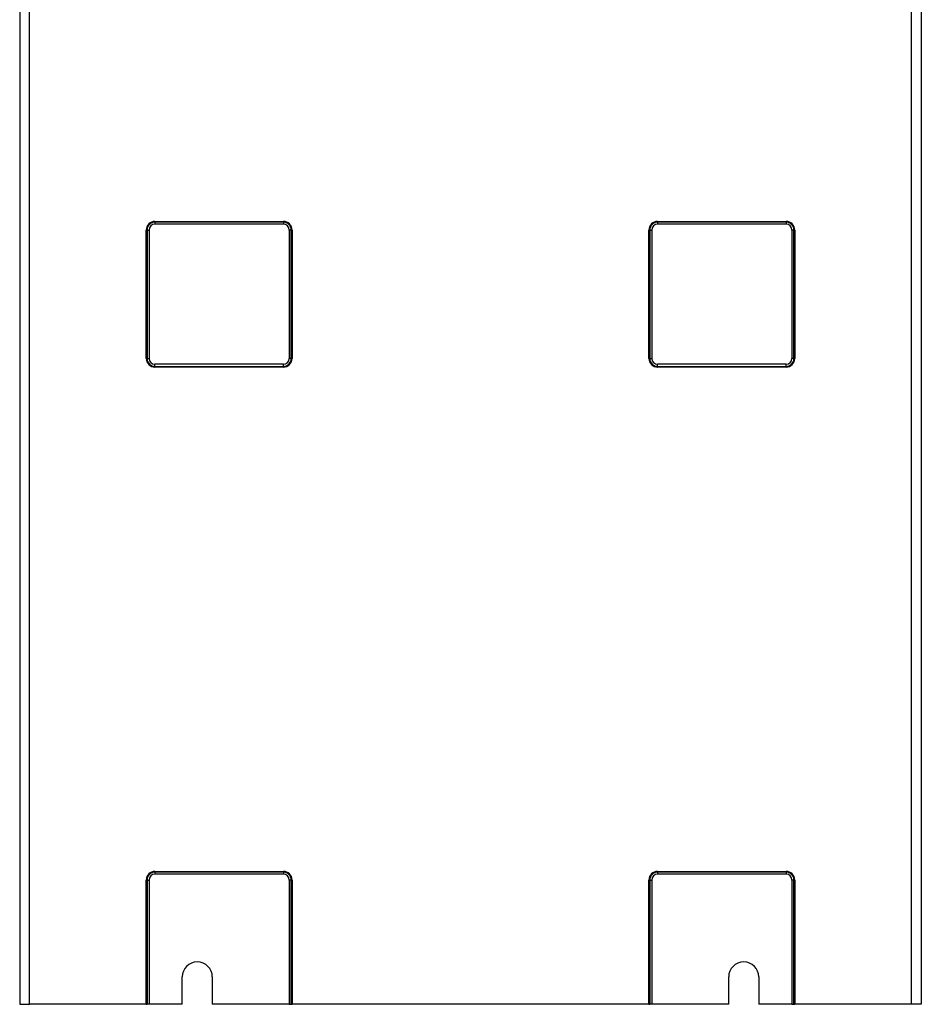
# Model space of a CAD drawing. Header units: millimetres. Extents: x 11 to 939, y -289 to 1138.
# Tile 31 of 86: x 14 to 179, y 209 to 389. Entities that reach past the tile are written whole.
import ezdxf

# ---------------------------------------------------------------- set-up
doc = ezdxf.new("R2010")
doc.units = ezdxf.units.MM

msp = doc.modelspace()

# ---------------------------------------------------------------- linework, layer by layer
at = {"color": 7, "linetype": 'Continuous', "lineweight": 25}
for p, q in [((13.68, 641.22), (13.68, 208.72)), ((15.48, 208.72), (15.48, 641.22)), ((176.88, 208.72), (176.88, 641.22)), ((178.68, 641.22), (178.68, 208.72)), ((38.43, 352.06), (38.43, 351.92)), ((38.43, 352.06), (61.93, 352.06)), ((38.43, 351.92), (38.43, 351.55)), ((61.93, 351.92), (38.43, 351.92)), ((61.93, 351.55), (38.43, 351.55)), ((61.93, 351.92), (61.93, 352.06)), ((61.93, 351.92), (61.93, 351.55)), ((130.43, 352.06), (130.43, 351.92)), ((130.43, 352.06), (153.93, 352.06)), ((130.43, 351.92), (130.43, 351.55)), ((153.93, 351.92), (130.43, 351.92)), ((153.93, 351.55), (130.43, 351.55)), ((153.93, 351.92), (153.93, 352.06)), ((153.93, 351.92), (153.93, 351.55)), ((36.84, 350.47), (36.98, 350.47)), ((36.84, 326.97), (36.84, 350.47)), ((36.98, 350.47), (36.98, 326.97)), ((36.98, 350.47), (37.35, 350.47)), ((37.35, 350.47), (37.35, 326.97)), ((63.01, 350.47), (63.01, 326.97)), ((63.38, 350.47), (63.01, 350.47)), ((63.38, 326.97), (63.38, 350.47)), ((63.38, 350.47), (63.52, 350.47)), ((63.52, 350.47), (63.52, 326.97)), ((128.84, 326.97), (128.84, 350.47)), ((128.84, 350.47), (128.98, 350.47)), ((128.98, 350.47), (129.35, 350.47)), ((128.98, 350.47), (128.98, 326.97)), ((129.35, 350.47), (129.35, 326.97)), ((155.01, 350.47), (155.01, 326.97)), ((155.38, 350.47), (155.01, 350.47)), ((155.38, 326.97), (155.38, 350.47)), ((155.38, 350.47), (155.52, 350.47)), ((155.52, 350.47), (155.52, 326.97)), ((36.84, 326.97), (36.98, 326.97)), ((36.98, 326.97), (37.35, 326.97)), ((63.38, 326.97), (63.01, 326.97)), ((63.38, 326.97), (63.52, 326.97)), ((128.84, 326.97), (128.98, 326.97)), ((128.98, 326.97), (129.35, 326.97)), ((155.38, 326.97), (155.01, 326.97)), ((155.38, 326.97), (155.52, 326.97)), ((61.93, 325.89), (38.43, 325.89)), ((38.43, 325.52), (38.43, 325.89)), ((38.43, 325.52), (61.93, 325.52)), ((38.43, 325.38), (38.43, 325.52)), ((61.93, 325.38), (38.43, 325.38)), ((61.93, 325.52), (61.93, 325.89)), ((61.93, 325.52), (61.93, 325.38)), ((130.43, 325.52), (130.43, 325.89)), ((153.93, 325.89), (130.43, 325.89)), ((130.43, 325.52), (153.93, 325.52)), ((130.43, 325.38), (130.43, 325.52)), ((153.93, 325.38), (130.43, 325.38)), ((153.93, 325.52), (153.93, 325.89)), ((153.93, 325.52), (153.93, 325.38)), ((38.43, 233.06), (38.43, 232.92)), ((38.43, 233.06), (61.93, 233.06)), ((38.43, 232.92), (38.43, 232.55)), ((61.93, 232.92), (38.43, 232.92)), ((61.93, 232.55), (38.43, 232.55)), ((61.93, 232.92), (61.93, 233.06)), ((61.93, 232.92), (61.93, 232.55)), ((130.43, 233.06), (130.43, 232.92)), ((130.43, 233.06), (153.93, 233.06)), ((130.43, 232.92), (130.43, 232.55)), ((153.93, 232.92), (130.43, 232.92)), ((153.93, 232.55), (130.43, 232.55)), ((153.93, 232.92), (153.93, 233.06)), ((153.93, 232.92), (153.93, 232.55)), ((36.84, 231.47), (36.98, 231.47)), ((36.84, 208.72), (36.84, 231.47)), ((36.98, 231.47), (37.35, 231.47)), ((36.98, 231.47), (36.98, 208.72)), ((37.35, 231.47), (37.35, 208.72)), ((63.01, 231.47), (63.01, 208.72)), ((63.38, 231.47), (63.01, 231.47)), ((63.38, 208.72), (63.38, 231.47)), ((63.38, 231.47), (63.52, 231.47)), ((63.52, 231.47), (63.52, 208.72)), ((128.84, 231.47), (128.98, 231.47)), ((128.84, 208.72), (128.84, 231.47)), ((128.98, 231.47), (128.98, 208.72)), ((128.98, 231.47), (129.35, 231.47)), ((129.35, 231.47), (129.35, 208.72)), ((155.01, 231.47), (155.01, 208.72)), ((155.38, 231.47), (155.01, 231.47)), ((155.38, 208.72), (155.38, 231.47)), ((155.38, 231.47), (155.52, 231.47)), ((155.52, 231.47), (155.52, 208.72)), ((43.43, 208.72), (43.43, 213.72)), ((48.93, 213.72), (48.93, 208.72)), ((143.43, 208.72), (143.43, 213.72)), ((148.93, 213.72), (148.93, 208.72)), ((13.68, 208.72), (15.48, 208.72)), ((36.84, 208.72), (15.48, 208.72)), ((36.84, 208.72), (36.98, 208.72)), ((37.35, 208.72), (36.98, 208.72)), ((43.43, 208.72), (37.35, 208.72)), ((63.01, 208.72), (48.93, 208.72)), ((63.01, 208.72), (63.38, 208.72)), ((63.38, 208.72), (63.52, 208.72)), ((128.84, 208.72), (63.52, 208.72)), ((128.84, 208.72), (128.98, 208.72)), ((129.35, 208.72), (128.98, 208.72)), ((143.43, 208.72), (129.35, 208.72)), ((155.01, 208.72), (148.93, 208.72)), ((155.01, 208.72), (155.38, 208.72)), ((155.38, 208.72), (155.52, 208.72)), ((176.88, 208.72), (155.52, 208.72)), ((178.68, 208.72), (176.88, 208.72))]:
    msp.add_line(p, q, dxfattribs=at)
for centre, radius, start, end in [((38.43, 350.47), 1.59, 90, 180), ((38.43, 350.47), 1.45, 90, 180), ((38.43, 350.47), 1.08, 90, 180), ((61.93, 350.47), 1.59, 0, 90), ((61.93, 350.47), 1.45, 0, 90), ((61.93, 350.47), 1.08, 0, 90), ((130.43, 350.47), 1.59, 90, 180), ((130.43, 350.47), 1.45, 90, 180), ((130.43, 350.47), 1.08, 90, 180), ((153.93, 350.47), 1.59, 0, 90), ((153.93, 350.47), 1.45, 0, 90), ((153.93, 350.47), 1.08, 0, 90), ((38.43, 326.97), 1.59, 180, 270), ((38.43, 326.97), 1.45, 180, 270), ((38.43, 326.97), 1.08, 180, 270), ((61.93, 326.97), 1.08, 270, 0), ((61.93, 326.97), 1.45, 270, 0), ((61.93, 326.97), 1.59, 270, 0), ((130.43, 326.97), 1.59, 180, 270), ((130.43, 326.97), 1.45, 180, 270), ((130.43, 326.97), 1.08, 180, 270), ((153.93, 326.97), 1.08, 270, 0), ((153.93, 326.97), 1.45, 270, 0), ((153.93, 326.97), 1.59, 270, 0), ((38.43, 231.47), 1.59, 90, 180), ((38.43, 231.47), 1.45, 90, 180), ((38.43, 231.47), 1.08, 90, 180), ((61.93, 231.47), 1.59, 0, 90), ((61.93, 231.47), 1.45, 360, 90), ((61.93, 231.47), 1.08, 360, 90), ((130.43, 231.47), 1.59, 90, 180), ((130.43, 231.47), 1.45, 90, 180), ((130.43, 231.47), 1.08, 90, 180), ((153.93, 231.47), 1.59, 360, 90), ((153.93, 231.47), 1.45, 360, 90), ((153.93, 231.47), 1.08, 360, 90), ((46.18, 213.72), 2.75, 0, 180), ((146.18, 213.72), 2.75, 0, 180)]:
    msp.add_arc(centre, radius, start, end, dxfattribs=at)

doc.saveas('drawing.dxf')
